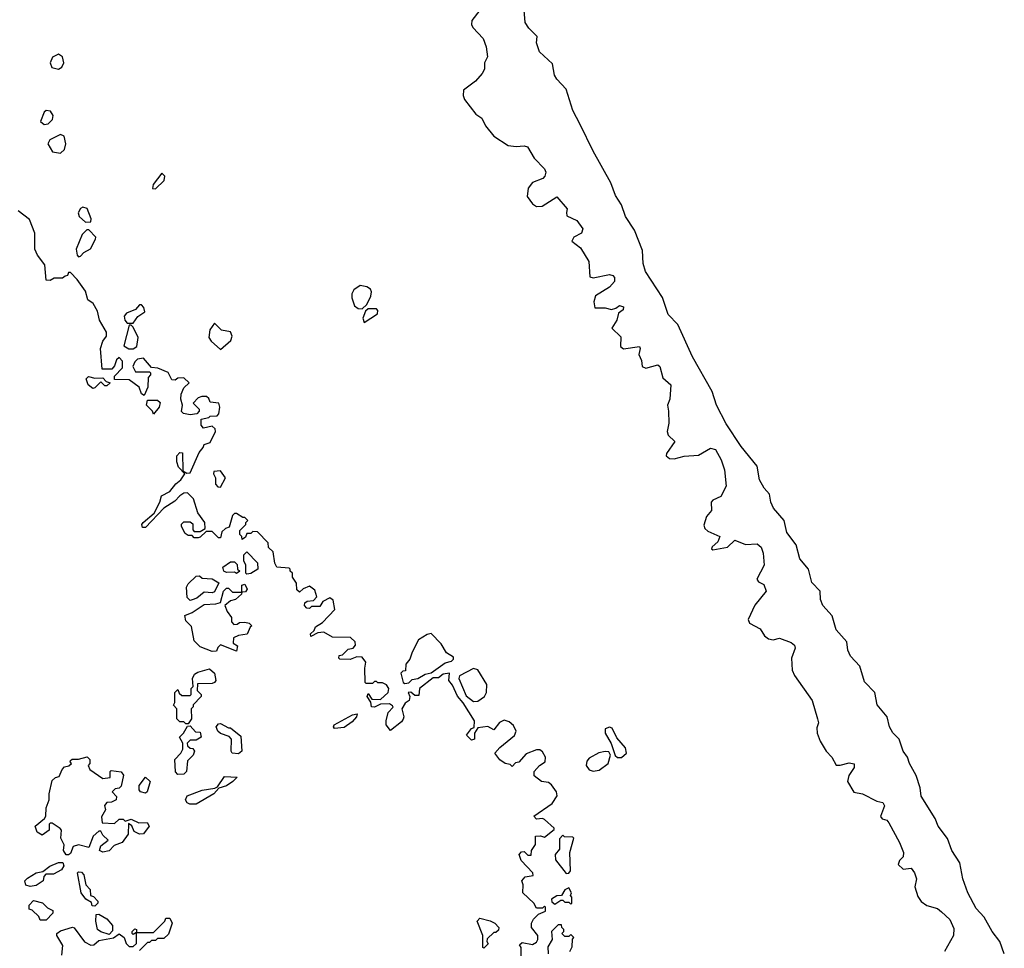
# Model space of a CAD drawing. Extents: x 2923744 to 3052146, y 543855 to 918667.
# Tile 36 of 50: x 2987434 to 2992295, y 834302 to 838889. Entities that reach past the tile are written whole.
import ezdxf

# ---------------------------------------------------------------- set-up
doc = ezdxf.new("R2010")
doc.units = 0

msp = doc.modelspace()

# ---------------------------------------------------------------- linework, layer by layer
at = {"layer": '0CON10XD'}
for points in [[(2989705.7, 838935), (2989666, 838885), (2989664, 838865), (2989670.6, 838850.6), (2989722, 838795), (2989736, 838755), (2989743.8, 838705), (2989728.6, 838675), (2989728.1, 838645), (2989717.1, 838622.9), (2989684.4, 838585.6), (2989625, 838540), (2989622.5, 838515), (2989630, 838495), (2989685, 838422.5), (2989715, 838402.5), (2989733.8, 838365), (2989774.1, 838314.1), (2989845, 838267.5), (2989885, 838262), (2989925, 838266), (2989940.5, 838260.5), (2989974.2, 838204.2), (2990025, 838152.5), (2990031.2, 838135), (2990026.7, 838115), (2990016.7, 838105), (2989965, 838084), (2989944.3, 838055.7), (2989938.6, 838015), (2989965, 837978.8), (2989985, 837966), (2990012.7, 837967.3), (2990085, 838013.3), (2990136.7, 837955), (2990133, 837937), (2990135, 837920), (2990185, 837896), (2990213.8, 837855), (2990206.7, 837835), (2990168.8, 837815), (2990160, 837795), (2990201.7, 837761.7), (2990243.3, 837695), (2990249.3, 837619.3), (2990265, 837612.9), (2990345, 837629.2), (2990362.5, 837625), (2990370, 837615), (2990370, 837595), (2990345, 837568), (2990276.2, 837525), (2990268.8, 837495), (2990272.5, 837465), (2990325, 837466), (2990355, 837456.7), (2990377, 837463), (2990395, 837476.7), (2990415, 837470), (2990412.5, 837455), (2990390.5, 837439.5), (2990381.2, 837405), (2990357.5, 837365), (2990401.7, 837321.7), (2990400, 837275), (2990415, 837262.5), (2990493.8, 837273.8), (2990497.5, 837265), (2990491.1, 837235), (2990503.1, 837205), (2990506.2, 837175), (2990525, 837167.1), (2990585, 837183.8), (2990593.8, 837175), (2990609.3, 837119.3), (2990648.8, 837085), (2990644.2, 837015), (2990631.2, 836985), (2990637.5, 836955), (2990639.2, 836895), (2990630, 836855), (2990635.9, 836835.9), (2990668.6, 836805), (2990627.1, 836745), (2990626.2, 836735), (2990641.9, 836721.9), (2990665, 836720), (2990715, 836733.3), (2990785, 836736.9), (2990845, 836772), (2990868.8, 836765), (2990896.2, 836715), (2990913.3, 836665), (2990922, 836585), (2990895, 836534.2), (2990856.2, 836515), (2990848, 836505), (2990850, 836465), (2990824.2, 836435), (2990811.7, 836391.7), (2990816.7, 836375), (2990831.4, 836361.4), (2990890, 836335), (2990880.5, 836309.5), (2990852.5, 836285), (2990850, 836275), (2990855, 836270), (2990927.7, 836282.3), (2990965, 836317.5), (2991017, 836297), (2991075, 836300), (2991095, 836282.9), (2991105, 836253.3), (2991110, 836195), (2991073.3, 836125), (2991081.7, 836111.7), (2991107.9, 836097.9), (2991118.6, 836065), (2991063.6, 835996.4), (2991030, 835925), (2991037, 835907), (2991089.5, 835879.5), (2991111.2, 835845), (2991131.1, 835831.1), (2991154.2, 835825.8), (2991185, 835833.8), (2991243, 835813), (2991259.7, 835799.7), (2991262, 835785), (2991244, 835735), (2991248, 835675), (2991259.5, 835649.5), (2991346, 835525), (2991373.3, 835435), (2991376.7, 835415), (2991369.3, 835390.7), (2991370.8, 835365), (2991385.8, 835325), (2991415.8, 835275), (2991444, 835245), (2991465, 835206), (2991485, 835205.6), (2991528.1, 835218.1), (2991553.6, 835213.6), (2991553.8, 835195), (2991528, 835155), (2991521.2, 835125), (2991552.3, 835072.3), (2991595, 835064), (2991665, 835028.8), (2991695, 835022.5), (2991703.3, 835005), (2991683.3, 834953.3), (2991691.2, 834941.2), (2991715, 834934), (2991725, 834922), (2991777.9, 834825), (2991797.5, 834775), (2991795.8, 834754.2), (2991776.7, 834735), (2991770, 834715), (2991795, 834693.3), (2991835, 834696.7), (2991851.2, 834675), (2991861.2, 834645), (2991852.5, 834605), (2991868.3, 834558.3), (2991885, 834532.5), (2991913, 834513), (2991965, 834497.5), (2991985, 834482.5), (2992025, 834443.8), (2992045, 834398.8), (2992044.2, 834365), (2991998.8, 834285)], [(2990200.3, 838370.3), (2990165, 838440), (2990132.5, 838545), (2990085.4, 838595.4), (2990074.3, 838615), (2990065, 838671.2), (2989999.7, 838729.7), (2989986.1, 838773.9), (2989989.2, 838805), (2989947.3, 838847.3), (2989928.6, 838875), (2989924, 838935)], [(2987625, 838643.5), (2987642.7, 838655), (2987651.1, 838675), (2987644.7, 838704.7), (2987625, 838718.9), (2987596.6, 838703.4), (2987584.5, 838675), (2987592.1, 838652.1), (2987625, 838643.5)], [(2987555, 838371.2), (2987575, 838374), (2987596.2, 838395), (2987600, 838415), (2987586.1, 838436.1), (2987565, 838440), (2987555, 838432.5), (2987536.4, 838386.4), (2987555, 838371.2)], [(2992294.7, 834275), (2992271.9, 834335), (2992235, 834384.3), (2992195.8, 834455.8), (2992155, 834498.8), (2992114, 834575), (2992089.2, 834645), (2992074.4, 834724.4), (2992035.6, 834785), (2992014.3, 834844.3), (2991968.1, 834905), (2991952.6, 834942.6), (2991885, 835052.5), (2991878.8, 835095), (2991858.8, 835155), (2991826, 835215), (2991816.7, 835245), (2991795.7, 835275.7), (2991776.2, 835335), (2991745, 835366.2), (2991727.5, 835395), (2991716, 835445), (2991667.8, 835505), (2991655.6, 835565), (2991605, 835618.6), (2991580.8, 835695), (2991535, 835744.2), (2991522.1, 835775), (2991516.9, 835815), (2991464.6, 835875), (2991444.4, 835944.4), (2991398.1, 835995), (2991387.1, 836025), (2991385.8, 836065), (2991345, 836108.8), (2991328, 836175), (2991285, 836226), (2991267.5, 836295), (2991221.8, 836355), (2991208, 836415), (2991155, 836476), (2991142.2, 836505), (2991136.2, 836545), (2991109.2, 836575), (2991085.7, 836615), (2991075, 836682.5), (2990995, 836780), (2990922.4, 836892.4), (2990874.6, 836984.6), (2990852.5, 837052.5), (2990755, 837223.8), (2990683.6, 837383.6), (2990635, 837432.5), (2990607.1, 837517.1), (2990523.8, 837645), (2990512.5, 837685), (2990509.2, 837749.2), (2990469.5, 837849.5), (2990425, 837916.7), (2990404.2, 837974.2), (2990375, 838020), (2990353, 838083), (2990265, 838240), (2990200.3, 838370.3)], [(2987635, 838230), (2987655, 838247.5), (2987661.2, 838275), (2987653.6, 838313.6), (2987635, 838321.2), (2987582.5, 838295), (2987572.5, 838275), (2987596.4, 838236.4), (2987635, 838230)], [(2988105, 838052.5), (2988147.5, 838095), (2988150, 838115), (2988135, 838130), (2988092.5, 838075), (2988090, 838055), (2988105, 838052.5)], [(2988258.3, 836648.3), (2988275, 836650), (2988319.3, 836750.7), (2988340, 836775), (2988345, 836790), (2988375, 836800), (2988400, 836855), (2988398.3, 836868.3), (2988385, 836880), (2988341.7, 836871.7), (2988330, 836885), (2988330, 836915), (2988367, 836923), (2988375, 836930), (2988408.3, 836931.7), (2988417.5, 836942.5), (2988422.5, 836975), (2988417.5, 836995), (2988375, 837000), (2988368.3, 837018.3), (2988357, 837027), (2988333, 837027), (2988315, 837020), (2988290, 836995), (2988320, 836965), (2988320, 836955), (2988308.3, 836941.7), (2988275, 836937.5), (2988243, 836943), (2988232.5, 836952.5), (2988237.5, 836985), (2988228.8, 837015), (2988230.7, 837039.3), (2988245, 837070), (2988270, 837095), (2988245, 837120), (2988215, 837117.5), (2988201.7, 837108.3), (2988185, 837110), (2988166.4, 837146.4), (2988116.7, 837166.7), (2988085, 837170), (2988045, 837217.5), (2988015, 837212.5), (2988001.7, 837198.3), (2987993.3, 837175), (2988005, 837150), (2988075, 837150), (2988080, 837145), (2988080, 837135), (2988068.3, 837121.7), (2988067, 837073), (2988048.3, 837031.7), (2988035, 837040), (2988023, 837073), (2987975, 837110), (2987901.7, 837111.7), (2987901.7, 837128.3), (2987941.7, 837168.3), (2987941.7, 837201.7), (2987925, 837220), (2987911.7, 837208.3), (2987901.7, 837178.3), (2987888.3, 837161.7), (2987841.7, 837161.7), (2987832.5, 837265), (2987845, 837300), (2987862.5, 837325), (2987862.5, 837345), (2987827.5, 837405), (2987818.3, 837448.3), (2987796.4, 837486.4), (2987770, 837505), (2987758.3, 837548.3), (2987717.5, 837605), (2987685, 837640), (2987675, 837640), (2987670, 837625), (2987658.3, 837621.7), (2987645, 837612.5), (2987605, 837612.5), (2987585, 837600), (2987565, 837602.5), (2987557.3, 837677.3), (2987522, 837725), (2987509.4, 837755), (2987509.2, 837835), (2987482.5, 837902.5), (2987425.8, 837945)], [(2987758.3, 837888.3), (2987785, 837890), (2987786.7, 837905), (2987766.4, 837956.4), (2987745, 837963.3), (2987733.9, 837956.1), (2987722.5, 837935), (2987727, 837917), (2987758.3, 837888.3)], [(2987725, 837717.5), (2987735, 837720), (2987750.7, 837739.3), (2987783, 837757), (2987807.5, 837805), (2987810, 837815), (2987775, 837850), (2987765, 837850), (2987743, 837827), (2987712.5, 837755), (2987717.5, 837725), (2987725, 837717.5)], [(2989125, 837460), (2989148.3, 837481.7), (2989167, 837523), (2989170, 837545), (2989165, 837557.5), (2989148.3, 837568.3), (2989115, 837576.2), (2989083.3, 837555), (2989073.3, 837535), (2989073.3, 837515), (2989087.5, 837475), (2989105, 837462.5), (2989125, 837460)], [(2987995, 837390), (2988017, 837423), (2988052.5, 837445), (2988047, 837467), (2988035, 837480), (2988025, 837480), (2988005, 837457.5), (2987961.7, 837438.3), (2987950, 837425), (2987952.5, 837405), (2987965, 837390), (2987995, 837390)], [(2989135, 837393.3), (2989200, 837435), (2989201.7, 837451.7), (2989195, 837460), (2989155, 837460), (2989141.7, 837448.3), (2989127.5, 837415), (2989135, 837393.3)], [(2987995, 837262.5), (2988012.5, 837275), (2988018.3, 837318.3), (2987995, 837370), (2987985, 837380), (2987975, 837380), (2987948.3, 837278.3), (2987973, 837263), (2987995, 837262.5)], [(2988425, 837260), (2988476.4, 837303.6), (2988482.5, 837325), (2988475, 837347.5), (2988430, 837355), (2988395, 837390), (2988373, 837357), (2988368.3, 837318.3), (2988380, 837300), (2988425, 837260)], [(2987795, 837067.5), (2987772.5, 837085), (2987762.5, 837115), (2987773.6, 837126.4), (2987805, 837117.5), (2987845, 837120), (2987861.7, 837101.7), (2987880, 837095), (2987865, 837080), (2987855, 837080), (2987835, 837100), (2987805, 837070), (2987795, 837067.5)], [(2988095, 836940), (2988090, 836955), (2988060, 836985), (2988065, 837010), (2988115, 837010), (2988127, 836997), (2988122.5, 836975), (2988095, 836940)], [(2989910, 834265), (2989910, 834305), (2989901.7, 834318.3), (2989915, 834330), (2989965, 834320), (2989985, 834332.5), (2989992.5, 834345), (2989992.5, 834365), (2989960, 834405), (2989960, 834425), (2989970, 834445), (2989995, 834470), (2990030, 834485), (2990030, 834505), (2990025, 834510), (2990015, 834500), (2989985, 834500), (2989972.5, 834525), (2989917.5, 834575), (2989920, 834615), (2989913.3, 834635), (2989930, 834655), (2989968.3, 834661.7), (2989967.5, 834675), (2989910, 834735), (2989900, 834765), (2989911.7, 834778.3), (2989925, 834780), (2989941.7, 834761.7), (2989958.3, 834761.7), (2989960, 834785), (2989980, 834815), (2989980, 834855), (2990005, 834857.5), (2990025, 834850), (2990071.7, 834888.3), (2990072.5, 834895), (2990025, 834937.5), (2990015, 834942.5), (2989985, 834940), (2989972.5, 834955), (2990062.7, 835017.3), (2990088, 835055), (2990084, 835075), (2990059.5, 835109.5), (2990045, 835120), (2990010, 835125), (2989973, 835153), (2989973.3, 835175), (2990000, 835205), (2990027.3, 835222.7), (2990030, 835245), (2990015, 835272.5), (2990001.7, 835281.7), (2989985, 835282.5), (2989935, 835262.5), (2989898.3, 835221.7), (2989881.7, 835218.3), (2989865, 835200), (2989855, 835210), (2989830, 835215), (2989805, 835233.3), (2989780, 835265), (2989805, 835293.3), (2989876.6, 835353.4), (2989884.3, 835375), (2989871.7, 835401.7), (2989851.1, 835421.1), (2989825, 835428), (2989802.9, 835417.1), (2989775, 835380), (2989745, 835396.7), (2989695, 835390), (2989680, 835365), (2989680, 835335), (2989665, 835330), (2989640, 835355), (2989665, 835387.5), (2989678.3, 835391.7), (2989680, 835425), (2989624, 835514), (2989595, 835547.5), (2989570.7, 835600.7), (2989552.5, 835625), (2989555, 835660), (2989525, 835656.2), (2989501.7, 835638.3), (2989475, 835637.5), (2989407.5, 835585), (2989405, 835550), (2989385, 835550), (2989365, 835567.5), (2989352.5, 835565), (2989360, 835545), (2989357.5, 835525), (2989337, 835513), (2989320, 835485), (2989330, 835445), (2989327, 835433), (2989319.3, 835420.7), (2989265, 835377.5), (2989243.3, 835405), (2989242.5, 835425), (2989253, 835467), (2989277.5, 835492.5), (2989275, 835500), (2989258.8, 835508.8), (2989215, 835507.5), (2989185, 835492), (2989170, 835495), (2989166.7, 835516.7), (2989150, 835545), (2989155, 835560), (2989172.5, 835532.5), (2989215, 835530), (2989253.3, 835565), (2989256.2, 835585), (2989245, 835602.5), (2989225, 835612.5), (2989202.5, 835612.5), (2989195, 835620), (2989185, 835620), (2989175, 835610), (2989145, 835610), (2989140, 835615), (2989137.5, 835685), (2989142.5, 835715), (2989125, 835740), (2989098.3, 835741.7), (2989065, 835727.5), (2989015, 835730), (2989010, 835735), (2989011.7, 835748.3), (2989028.3, 835751.7), (2989055, 835780), (2989080, 835785), (2989091.7, 835798.3), (2989090, 835815), (2989067, 835837), (2988978.3, 835838.3), (2988935, 835862.5), (2988905, 835860), (2988871.7, 835841.7), (2988870, 835855), (2988888.3, 835871.7), (2988895, 835890), (2988929.3, 835910.7), (2988990, 835975), (2988981.7, 836021.7), (2988965, 836032.5), (2988930, 836015), (2988915, 835990), (2988875, 835990), (2988865, 835980), (2988851.7, 835981.7), (2988840, 835995), (2988841.7, 836008.3), (2988853, 836017), (2988885, 836020), (2988901.7, 836038.3), (2988890.7, 836070.7), (2988865, 836090), (2988833, 836077), (2988815, 836060), (2988801.7, 836071.7), (2988800, 836105), (2988780, 836135), (2988780, 836155), (2988770, 836165), (2988770, 836175), (2988765, 836180), (2988703.6, 836183.6), (2988693.6, 836203.6), (2988685, 836260), (2988661.7, 836281.7), (2988660, 836305), (2988608.3, 836358.3), (2988585, 836360), (2988575, 836350), (2988555, 836350), (2988548.3, 836331.7), (2988531.7, 836321.7), (2988530, 836335), (2988520, 836345), (2988520, 836365), (2988550, 836395), (2988550, 836405), (2988560, 836415), (2988545, 836430), (2988535, 836430), (2988505, 836450), (2988495, 836450), (2988485, 836440), (2988468.3, 836381.7), (2988450, 836375), (2988431.7, 836358.3), (2988425, 836330), (2988415, 836330), (2988385, 836360), (2988355, 836360), (2988325, 836332.5), (2988315, 836330), (2988295, 836330), (2988285, 836340), (2988265, 836340), (2988250.7, 836350.7), (2988232.5, 836385), (2988233, 836397), (2988245, 836407.5), (2988275, 836407.5), (2988288.3, 836398.3), (2988288.3, 836368.3), (2988295, 836360), (2988325, 836360), (2988350, 836375), (2988347.5, 836405), (2988313, 836453), (2988291.7, 836521.7), (2988261.7, 836551.7), (2988245, 836550), (2988225, 836537.5), (2988200.3, 836509.7), (2988146.2, 836475), (2988055, 836380), (2988040.5, 836380.5), (2988036.2, 836395), (2988043.8, 836405), (2988098.3, 836451.7), (2988126, 836505), (2988134, 836536), (2988175, 836558), (2988204, 836596), (2988230, 836615), (2988250, 836645), (2988218.3, 836678.3), (2988210, 836705), (2988210, 836735), (2988225, 836750), (2988238.3, 836748.3), (2988240, 836660), (2988258.3, 836648.3)], [(2988425, 836580), (2988450, 836625), (2988425, 836660), (2988393, 836657), (2988390, 836645), (2988400, 836625), (2988400, 836595), (2988411.7, 836581.7), (2988425, 836580)], [(2988555, 836150), (2988550, 836155), (2988550, 836195), (2988540, 836215), (2988540, 836245), (2988555, 836260), (2988607.5, 836205), (2988610, 836175), (2988575, 836152.5), (2988555, 836150)], [(2988505, 836152.5), (2988495, 836160), (2988455, 836157.5), (2988442.5, 836165), (2988437.5, 836185), (2988475, 836210), (2988495, 836210), (2988508.3, 836198.3), (2988510, 836175), (2988520, 836165), (2988505, 836152.5)], [(2988275, 836020), (2988260, 836035), (2988257.5, 836085), (2988265, 836102.5), (2988305, 836140), (2988321.7, 836141.7), (2988335, 836130), (2988385, 836126.7), (2988417, 836107), (2988395, 836062.5), (2988385, 836057.5), (2988345, 836060), (2988308.3, 836031.7), (2988285, 836022.5), (2988275, 836020)], [(2988385, 835767.5), (2988325, 835790), (2988295, 835820), (2988281.7, 835891.7), (2988255, 835920), (2988250, 835945), (2988285, 835960), (2988345, 836000), (2988403, 836003), (2988425, 836010), (2988440, 836065), (2988455, 836080), (2988465, 836080), (2988485, 836060), (2988530, 836060), (2988530, 836095), (2988545, 836100), (2988557.5, 836075), (2988548.3, 836061.7), (2988530, 836060), (2988528.3, 836051.7), (2988500, 836025), (2988475, 836017.5), (2988447.5, 835995), (2988457.5, 835965), (2988480, 835935), (2988480, 835915), (2988491.7, 835901.7), (2988507, 835903), (2988518.3, 835911.7), (2988545, 835912.5), (2988567, 835907), (2988580, 835895), (2988571.7, 835888.3), (2988557, 835853), (2988513.6, 835846.4), (2988490, 835835), (2988488.3, 835808.3), (2988510, 835795), (2988505, 835770), (2988425, 835800), (2988411.7, 835788.3), (2988405, 835770), (2988385, 835767.5)], [(2989335, 835610), (2989355, 835613.3), (2989371.2, 835628.8), (2989400, 835635), (2989435, 835656.2), (2989465, 835662.5), (2989535, 835711.2), (2989565, 835720), (2989575, 835730), (2989575, 835740), (2989540.5, 835760.5), (2989514, 835805), (2989465, 835856.7), (2989445, 835851.2), (2989402.5, 835825), (2989371.2, 835765), (2989360.7, 835729.3), (2989340, 835705), (2989338.3, 835671.7), (2989325, 835670), (2989315, 835660), (2989327.5, 835615), (2989335, 835610)], [(2988265, 835410), (2988255, 835410), (2988245, 835420), (2988225, 835420), (2988210, 835435), (2988210, 835485), (2988192.5, 835502.5), (2988200, 835515), (2988200, 835565), (2988215, 835580), (2988221.7, 835561.7), (2988235, 835550), (2988275, 835550), (2988280, 835555), (2988280, 835585), (2988290, 835595), (2988287.5, 835635), (2988297.5, 835655), (2988313.6, 835666.4), (2988371.7, 835681.7), (2988395, 835660), (2988402.5, 835625), (2988396.2, 835613.8), (2988385, 835610), (2988311.7, 835608.3), (2988310, 835575), (2988330, 835555), (2988330, 835545), (2988290, 835505), (2988290, 835495), (2988280, 835485), (2988282.5, 835435), (2988265, 835410)], [(2989675, 835521.2), (2989695, 835522), (2989728.8, 835545), (2989738, 835565), (2989740, 835605), (2989695, 835677.5), (2989675, 835683.3), (2989605, 835647.5), (2989602.5, 835635), (2989638, 835548), (2989675, 835521.2)], [(2988987.5, 835387.5), (2988982.5, 835395), (2988986.7, 835405), (2989077.5, 835455), (2989099.3, 835459.3), (2989096.7, 835445), (2989075, 835420), (2989035, 835392), (2988987.5, 835387.5)], [(2988515, 835262.5), (2988482.5, 835265), (2988477.5, 835275), (2988480, 835335), (2988468.3, 835348.3), (2988425, 835363.3), (2988412.5, 835375), (2988403.3, 835395), (2988415, 835410), (2988425, 835412.5), (2988465, 835390), (2988475, 835390), (2988525, 835350), (2988530, 835275), (2988515, 835262.5)], [(2988215, 835160), (2988203, 835173), (2988200, 835235), (2988230, 835265), (2988240, 835285), (2988240, 835315), (2988222.5, 835345), (2988242.5, 835365), (2988261.7, 835398.3), (2988275, 835400), (2988301.7, 835371.7), (2988325, 835370), (2988330, 835345), (2988305, 835330), (2988275, 835330), (2988260, 835315), (2988261.7, 835301.7), (2988275, 835290), (2988288.3, 835288.3), (2988297.5, 835275), (2988290, 835255), (2988263, 835227), (2988257.5, 835175), (2988245, 835162.5), (2988215, 835160)], [(2990385, 835243.8), (2990405, 835244), (2990428.8, 835265), (2990425, 835292.5), (2990381.7, 835341.7), (2990359.5, 835389.5), (2990345, 835393.8), (2990325, 835386.2), (2990323.8, 835365), (2990353.9, 835313.9), (2990373.9, 835253.9), (2990385, 835243.8)], [(2990265, 835176.2), (2990295, 835181.2), (2990338.8, 835215), (2990350, 835255), (2990341.7, 835271.7), (2990325, 835274.2), (2990293.4, 835266.6), (2990245, 835240.8), (2990233.6, 835226.4), (2990230.8, 835205), (2990245, 835183.8), (2990265, 835176.2)], [(2987675, 834762.5), (2987663.6, 834763.6), (2987650, 834785), (2987653, 834813), (2987637.5, 834845), (2987640, 834885), (2987633, 834893), (2987595, 834920), (2987585, 834920), (2987580, 834915), (2987580, 834885), (2987545, 834860), (2987520, 834875), (2987510, 834905), (2987556.7, 834943.3), (2987562.5, 834955), (2987563.9, 834996.1), (2987580, 835035), (2987580, 835065), (2987595, 835130), (2987610, 835145), (2987629.3, 835150.7), (2987643.3, 835185), (2987655, 835197.5), (2987677, 835203), (2987690, 835215), (2987683, 835223), (2987685, 835230), (2987693.6, 835236.4), (2987725, 835236.7), (2987767, 835247), (2987780, 835235), (2987780, 835215), (2987772.5, 835205), (2987780, 835185), (2987845, 835140), (2987880, 835145), (2987880, 835175), (2987885, 835180), (2987935, 835172.5), (2987947, 835157), (2987935, 835102.5), (2987925, 835092.5), (2987905, 835090), (2987890, 835075), (2987911.7, 835051.7), (2987910, 835035), (2987886.4, 835023.6), (2987865, 835022.5), (2987853, 835007), (2987857.5, 834985), (2987838.3, 834951.7), (2987841.7, 834921.7), (2987901.7, 834918.3), (2987925, 834940), (2987945, 834940), (2987955, 834930), (2987985, 834940), (2988021.7, 834921.7), (2988062.5, 834922.5), (2988072.5, 834905), (2988045, 834866.7), (2988025, 834866.2), (2987998.3, 834878.3), (2987987, 834907), (2987971.7, 834918.3), (2987970, 834865), (2987940, 834825), (2987901.2, 834808.8), (2987875, 834783.3), (2987845, 834776.7), (2987827.5, 834785), (2987835, 834807.5), (2987870, 834835), (2987845, 834860), (2987835, 834880), (2987825, 834880), (2987797.5, 834855), (2987775, 834800), (2987725, 834813.3), (2987697.5, 834805), (2987685, 834770), (2987675, 834762.5)], [(2988055, 835067.5), (2988030, 835075), (2988023.3, 835085), (2988023.9, 835106.1), (2988055, 835147.5), (2988077.5, 835125), (2988062.5, 835075), (2988055, 835067.5)], [(2988305, 835013.8), (2988273.9, 835013.9), (2988260.7, 835020.7), (2988252.5, 835035), (2988260, 835055), (2988335, 835082.5), (2988397.5, 835092.5), (2988410, 835100), (2988445, 835150), (2988507, 835147), (2988486.7, 835125), (2988455, 835104.2), (2988417.5, 835092.5), (2988392.5, 835065), (2988305, 835013.8)], [(2990131.7, 834671.7), (2990145, 834672.5), (2990152.5, 834685), (2990150, 834775), (2990170, 834845), (2990165, 834850), (2990123, 834853), (2990115, 834860), (2990098.3, 834841.7), (2990099.3, 834790.7), (2990077.5, 834765), (2990078.3, 834738.3), (2990131.7, 834671.7)], [(2987485, 834606.7), (2987463.6, 834613.6), (2987460, 834635), (2987472.7, 834647.3), (2987515, 834673.8), (2987548.3, 834681.7), (2987582.3, 834707.7), (2987625, 834726.2), (2987647.5, 834725), (2987651.7, 834708.3), (2987640, 834690), (2987601.7, 834668.3), (2987562.5, 834667.5), (2987553, 834657), (2987550, 834635), (2987515, 834612.5), (2987485, 834606.7)], [(2987805, 834510), (2987791.7, 834511.7), (2987788.3, 834528.3), (2987760, 834545), (2987737.5, 834575), (2987720, 834675), (2987725, 834680), (2987738.3, 834678.3), (2987750, 834665), (2987760, 834615), (2987781.7, 834591.7), (2987783, 834563), (2987798.3, 834558.3), (2987820, 834535), (2987820, 834525), (2987805, 834510)], [(2990155, 834520), (2990160, 834525), (2990160, 834555), (2990152.5, 834562.5), (2990157.5, 834575), (2990145, 834600), (2990125, 834590), (2990108.3, 834561.7), (2990085, 834560), (2990060, 834545), (2990061.7, 834531.7), (2990075, 834520), (2990105, 834540), (2990115, 834540), (2990125, 834530), (2990145, 834530), (2990155, 834520)], [(2987565, 834440), (2987535, 834440), (2987528.3, 834458.3), (2987495, 834490), (2987480, 834495), (2987480, 834515), (2987501.7, 834538.3), (2987547, 834527), (2987571.7, 834501.7), (2987598.3, 834488.3), (2987597.5, 834475), (2987565, 834440)], [(2987641.7, 834268.3), (2987646.7, 834315), (2987617.5, 834365), (2987617.5, 834375), (2987635, 834387.5), (2987693.9, 834406.1), (2987703.3, 834403.3), (2987754, 834334), (2987785, 834316.7), (2987800.7, 834319.3), (2987825, 834340), (2987897, 834353), (2987925, 834372.5), (2987950, 834355), (2987960, 834325), (2987975, 834310), (2987995, 834310), (2988010, 834325), (2988010, 834380), (2987995, 834370), (2987990, 834375), (2987990, 834385), (2988001.7, 834398.3), (2988010, 834395), (2988010, 834380), (2988095, 834380), (2988150, 834435), (2988155, 834450), (2988175, 834450), (2988186.7, 834425), (2988169.3, 834370.7), (2988145, 834350), (2988115, 834350), (2988105, 834340), (2988085, 834340), (2988075, 834330), (2988065, 834330), (2988025, 834290)], [(2987875, 834370), (2987835, 834382.5), (2987817.5, 834395), (2987810, 834435), (2987811.7, 834468.3), (2987825, 834470), (2987865, 834447.5), (2987892.5, 834415), (2987891.7, 834388.3), (2987875, 834370)], [(2989725, 834302.5), (2989720, 834305), (2989720, 834365), (2989692.5, 834435), (2989705, 834450), (2989757, 834437), (2989780, 834425), (2989800, 834405), (2989798.3, 834391.7), (2989785, 834380), (2989775, 834380), (2989741.7, 834348.3), (2989740, 834335), (2989747, 834323), (2989725, 834302.5)], [(2990150, 834285), (2990161.7, 834308.3), (2990162.5, 834347.5), (2990170, 834355), (2990155, 834370), (2990145, 834360), (2990125, 834360), (2990110, 834375), (2990120, 834385), (2990120, 834395), (2990110, 834405), (2990108.3, 834418.3), (2990091.7, 834418.3), (2990060, 834385), (2990063.3, 834345), (2990040.7, 834309.3), (2990043.3, 834275)]]:
    msp.add_lwpolyline(points, dxfattribs=at)

doc.saveas('drawing.dxf')
